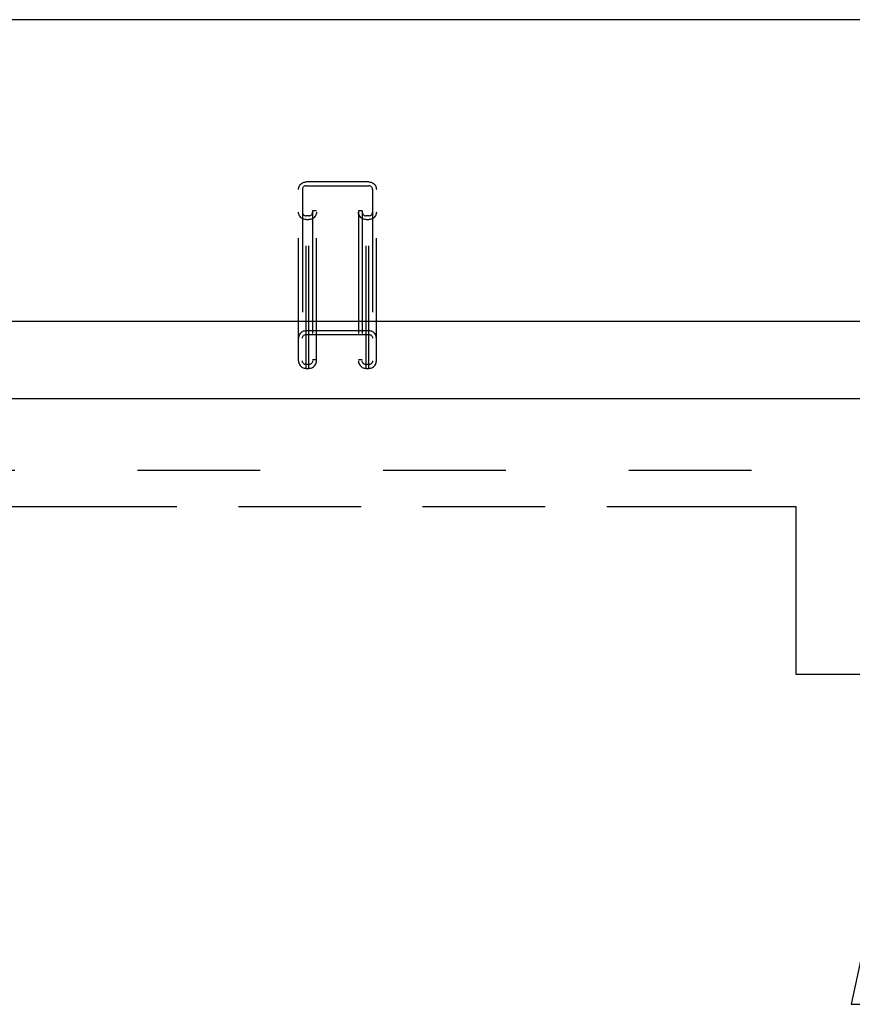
# Model space of a CAD drawing. Header units: inches. Extents: x 0 to 233, y 0 to 151.
# Tile 78 of 85: x 79 to 88, y 103 to 114. Entities that reach past the tile are written whole.
import ezdxf

# ---------------------------------------------------------------- set-up
doc = ezdxf.new("R2010")
doc.units = ezdxf.units.IN
doc.header["$LTSCALE"] = 12.808219
doc.header["$MEASUREMENT"] = 0
doc.linetypes.add('HIDDEN', pattern=[0.2, 0.1, -0.1])
doc.linetypes.add('PHANTOM', pattern=[0.8, 0.45, -0.05, 0.1, -0.05, 0.1, -0.05])
doc.layers.get('0').update_dxf_attribs({"linetype": 'CONTINUOUS'})
for name, color, linetype in [('AVAILABLE_DOOR_SPACE', 7, 'CONTINUOUS'), ('DEFAULT_2', 8, 'HIDDEN'), ('DIMENSIONS', 7, 'CONTINUOUS')]:
    doc.layers.add(name, color=color, linetype=linetype)
doc.styles.get("Standard").update_dxf_attribs({"font": 'arial.ttf'})
doc.dimstyles.get("Standard").update_dxf_attribs({"dimtxt": 1.164384, "dimasz": 1.369863, "dimexe": 0.09, "dimexo": 0.07, "dimgap": 0.09, "dimtad": 0, "dimtih": 1, "dimtoh": 1, "dimzin": 4, "dimdsep": 46, "dimtxsty": 'Standard', "dimblk": '_FILLED', "dimblk1": '_FILLED', "dimblk2": '_FILLED', "dimcen": 0.09, "dimazin": 1, "dimtp": 0.01, "dimtm": 0.01, "dimtfac": 1, "dimtofl": 0, "dimtmove": 0, "dimatfit": 3, "dimldrblk": '_FILLED', "dimfxl": 1, "dimtolj": 1, "dimtzin": 4, "dimarcsym": 0})

# ---------------------------------------------------------------- blocks, each defined once
blk = doc.blocks.new('_FILLED')
at = {"color": 0, "linetype": 'ByBlock'}
blk.add_solid([(0, 0), (-1, 0.2), (-1, -0.2)], dxfattribs=at)

msp = doc.modelspace()

# ---------------------------------------------------------------- linework, layer by layer
at = {"color": 7, "linetype": 'Continuous'}
for p, q in [((104.093, 113.544), (36.913, 113.544)), ((36.04, 110.398), (104.966, 110.398))]:
    msp.add_line(p, q, dxfattribs=at)
at = {"color": 3, "linetype": 'Continuous'}
msp.add_line((71.482, 109.59), (106.086, 109.59), dxfattribs=at)
at = {"layer": 'AVAILABLE_DOOR_SPACE', "color": 4, "linetype": 'PHANTOM'}
for p, q in [((75.065, 108.465), (87.284, 108.465)), ((87.284, 108.465), (87.284, 106.715)), ((87.284, 106.715), (90.284, 106.715))]:
    msp.add_line(p, q, dxfattribs=at)
at = {"layer": 'DEFAULT_2', "color": 8, "linetype": 'HIDDEN'}
for p, q in [((82.177, 109.905), (82.177, 111.851)), ((82.829, 111.851), (82.177, 111.851)), ((82.177, 111.812), (82.829, 111.812)), ((82.829, 109.905), (82.829, 111.851)), ((82.097, 109.983), (82.097, 111.773)), ((82.137, 111.773), (82.137, 109.983)), ((82.869, 111.773), (82.869, 109.983)), ((82.909, 109.983), (82.909, 111.773)), ((82.204, 111.497), (82.177, 111.497)), ((82.204, 109.905), (82.204, 111.497)), ((82.244, 111.549), (82.244, 109.983)), ((82.284, 111.549), (82.244, 111.549)), ((82.284, 109.983), (82.284, 111.549)), ((82.722, 111.549), (82.722, 109.983)), ((82.762, 111.549), (82.722, 111.549)), ((82.762, 111.549), (82.762, 109.983)), ((82.802, 109.905), (82.802, 111.497)), ((82.829, 111.497), (82.802, 111.497)), ((82.177, 111.458), (82.204, 111.458)), ((82.802, 111.458), (82.829, 111.458)), ((82.829, 110.298), (82.177, 110.298)), ((82.177, 110.259), (82.829, 110.259)), ((82.284, 109.996), (82.244, 109.996)), ((82.762, 109.996), (82.722, 109.996)), ((82.204, 109.944), (82.177, 109.944)), ((82.177, 109.905), (82.204, 109.905)), ((82.829, 109.944), (82.802, 109.944)), ((82.802, 109.905), (82.829, 109.905)), ((104.753, 108.84), (72.149, 108.84))]:
    msp.add_line(p, q, dxfattribs=at)
for points in [[(82.097, 111.773), (82.097, 111.784), (82.099, 111.793), (82.103, 111.803), (82.107, 111.812), (82.113, 111.82), (82.12, 111.828), (82.128, 111.835), (82.137, 111.84), (82.146, 111.845), (82.156, 111.848), (82.166, 111.85), (82.177, 111.851)], [(82.177, 111.812), (82.17, 111.812), (82.164, 111.81), (82.158, 111.808), (82.153, 111.805), (82.148, 111.801), (82.144, 111.796), (82.141, 111.791), (82.138, 111.785), (82.137, 111.78), (82.137, 111.773)], [(82.829, 111.851), (82.84, 111.85), (82.85, 111.848), (82.86, 111.845), (82.869, 111.84), (82.878, 111.835), (82.886, 111.828), (82.892, 111.82), (82.898, 111.812), (82.903, 111.803), (82.906, 111.793), (82.908, 111.784), (82.909, 111.773)], [(82.869, 111.773), (82.869, 111.78), (82.867, 111.785), (82.865, 111.791), (82.861, 111.796), (82.857, 111.801), (82.853, 111.805), (82.847, 111.808), (82.841, 111.81), (82.835, 111.812), (82.829, 111.812)], [(82.177, 111.458), (82.166, 111.459), (82.156, 111.461), (82.146, 111.464), (82.137, 111.469), (82.128, 111.474), (82.12, 111.481), (82.113, 111.489), (82.107, 111.497), (82.103, 111.506), (82.099, 111.516), (82.097, 111.525), (82.097, 111.536)], [(82.137, 111.536), (82.137, 111.529), (82.138, 111.524), (82.141, 111.518), (82.144, 111.513), (82.148, 111.508), (82.153, 111.504), (82.158, 111.501), (82.164, 111.499), (82.17, 111.497), (82.177, 111.497)], [(82.284, 111.536), (82.283, 111.525), (82.281, 111.516), (82.278, 111.506), (82.273, 111.497), (82.267, 111.489), (82.261, 111.481), (82.253, 111.474), (82.244, 111.469), (82.235, 111.464), (82.225, 111.461), (82.215, 111.459), (82.204, 111.458)], [(82.204, 111.497), (82.21, 111.497), (82.216, 111.499), (82.222, 111.501), (82.228, 111.504), (82.232, 111.508), (82.236, 111.513), (82.24, 111.518), (82.242, 111.524), (82.244, 111.529), (82.244, 111.536)], [(82.802, 111.458), (82.791, 111.459), (82.781, 111.461), (82.771, 111.464), (82.762, 111.469), (82.753, 111.474), (82.745, 111.481), (82.738, 111.489), (82.732, 111.497), (82.728, 111.506), (82.724, 111.516), (82.722, 111.525), (82.722, 111.536)], [(82.762, 111.536), (82.762, 111.529), (82.763, 111.524), (82.766, 111.518), (82.769, 111.513), (82.773, 111.508), (82.778, 111.504), (82.783, 111.501), (82.789, 111.499), (82.795, 111.497), (82.802, 111.497)], [(82.909, 111.536), (82.908, 111.525), (82.906, 111.516), (82.903, 111.506), (82.898, 111.497), (82.892, 111.489), (82.886, 111.481), (82.878, 111.474), (82.869, 111.469), (82.86, 111.464), (82.85, 111.461), (82.84, 111.459), (82.829, 111.458)], [(82.829, 111.497), (82.835, 111.497), (82.841, 111.499), (82.847, 111.501), (82.853, 111.504), (82.857, 111.508), (82.861, 111.513), (82.865, 111.518), (82.867, 111.524), (82.869, 111.529), (82.869, 111.536)], [(82.177, 110.298), (82.166, 110.297), (82.156, 110.295), (82.146, 110.292), (82.137, 110.287), (82.128, 110.282), (82.12, 110.275), (82.113, 110.268), (82.107, 110.259), (82.103, 110.25), (82.099, 110.241), (82.097, 110.231), (82.097, 110.221)], [(82.137, 110.221), (82.137, 110.227), (82.138, 110.232), (82.141, 110.238), (82.144, 110.243), (82.148, 110.248), (82.153, 110.252), (82.158, 110.255), (82.164, 110.257), (82.17, 110.259), (82.177, 110.259)], [(82.909, 110.221), (82.908, 110.231), (82.906, 110.241), (82.903, 110.25), (82.898, 110.259), (82.892, 110.268), (82.886, 110.275), (82.878, 110.282), (82.869, 110.287), (82.86, 110.292), (82.85, 110.295), (82.84, 110.297), (82.829, 110.298)], [(82.829, 110.259), (82.835, 110.259), (82.841, 110.257), (82.847, 110.255), (82.853, 110.252), (82.857, 110.248), (82.861, 110.243), (82.865, 110.238), (82.867, 110.232), (82.869, 110.227), (82.869, 110.221)], [(82.097, 109.983), (82.097, 109.972), (82.099, 109.963), (82.103, 109.953), (82.107, 109.944), (82.113, 109.936), (82.12, 109.928), (82.128, 109.921), (82.137, 109.916), (82.146, 109.911), (82.156, 109.908), (82.166, 109.906), (82.177, 109.905)], [(82.177, 109.944), (82.17, 109.945), (82.164, 109.946), (82.158, 109.948), (82.153, 109.951), (82.148, 109.955), (82.144, 109.96), (82.141, 109.965), (82.138, 109.971), (82.137, 109.977), (82.137, 109.983)], [(82.244, 109.983), (82.244, 109.977), (82.242, 109.971), (82.24, 109.965), (82.236, 109.96), (82.232, 109.955), (82.228, 109.951), (82.222, 109.948), (82.216, 109.946), (82.21, 109.945), (82.204, 109.944)], [(82.204, 109.905), (82.215, 109.906), (82.225, 109.908), (82.235, 109.911), (82.244, 109.916), (82.253, 109.921), (82.261, 109.928), (82.267, 109.936), (82.273, 109.944), (82.278, 109.953), (82.281, 109.963), (82.283, 109.972), (82.284, 109.983)], [(82.722, 109.983), (82.722, 109.972), (82.724, 109.963), (82.728, 109.953), (82.732, 109.944), (82.738, 109.936), (82.745, 109.928), (82.753, 109.921), (82.762, 109.916), (82.771, 109.911), (82.781, 109.908), (82.791, 109.906), (82.802, 109.905)], [(82.802, 109.944), (82.795, 109.945), (82.789, 109.946), (82.783, 109.948), (82.778, 109.951), (82.773, 109.955), (82.769, 109.96), (82.766, 109.965), (82.763, 109.971), (82.762, 109.977), (82.762, 109.983)], [(82.869, 109.983), (82.869, 109.977), (82.867, 109.971), (82.865, 109.965), (82.861, 109.96), (82.857, 109.955), (82.853, 109.951), (82.847, 109.948), (82.841, 109.946), (82.835, 109.945), (82.829, 109.944)], [(82.829, 109.905), (82.84, 109.906), (82.85, 109.908), (82.86, 109.911), (82.869, 109.916), (82.878, 109.921), (82.886, 109.928), (82.892, 109.936), (82.898, 109.944), (82.903, 109.953), (82.906, 109.963), (82.908, 109.972), (82.909, 109.983)]]:
    msp.add_lwpolyline(points, dxfattribs=at)

# ---------------------------------------------------------------- leaders
at = {"layer": 'DIMENSIONS', "color": 2, "linetype": 'Continuous', "annotation_type": 0, "has_hookline": 1, "hookline_direction": 1, "text_width": 6.44}
msp.add_leader([(88.672, 107.049), (87.862, 103.269), (88.982, 103.269)], dimstyle='Standard', override={"dimtad": 0}, dxfattribs=at)

doc.saveas('drawing.dxf')
